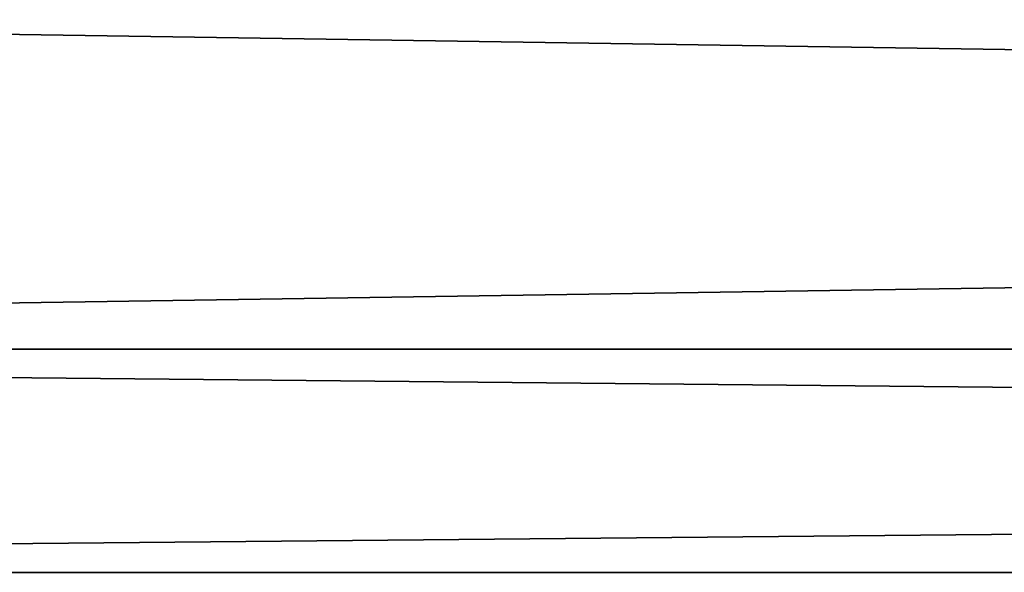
# Model space of a CAD drawing. Extents: x -250 to 250, y -697 to 625.
# Tile 205 of 256: x -156 to -139, y 496 to 505. Entities that reach past the tile are written whole.
import ezdxf

# ---------------------------------------------------------------- set-up
doc = ezdxf.new("R2010")
doc.units = 0
doc.header["$LTSCALE"] = 25.405557
doc.layers.add('280', color=7, linetype='CONTINUOUS')

msp = doc.modelspace()

# ---------------------------------------------------------------- linework, layer by layer
at = {"layer": '280', "color": 7, "linetype": 'CONTINUOUS'}
for points in [[(210, 506, -11), (210, 499.534, -8.899), (-210, 506, -11), (210, 506, -11)], [(-210, 506, -11), (210, 499.534, -8.899), (-210, 499.534, -8.899), (-210, 506, -11)], [(210, 499.534, 8.899), (210, 506, 11), (-210, 499.534, 8.899), (210, 499.534, 8.899)], [(210, 506, 11), (-210, 506, 11), (-210, 499.534, 8.899), (210, 506, 11)], [(210, 499.534, -8.899), (210, 495.538, -3.399), (-210, 499.534, -8.899), (210, 499.534, -8.899)], [(210, 495.538, -3.399), (-210, 495.538, -3.399), (-210, 499.534, -8.899), (210, 495.538, -3.399)], [(210, 495.538, 3.399), (210, 499.534, 8.899), (-210, 495.538, 3.399), (210, 495.538, 3.399)], [(210, 499.534, 8.899), (-210, 499.534, 8.899), (-210, 495.538, 3.399), (210, 499.534, 8.899)], [(210, 495.538, -3.399), (210, 495.538, 3.399), (-210, 495.538, -3.399), (210, 495.538, -3.399)], [(210, 495.538, 3.399), (-210, 495.538, 3.399), (-210, 495.538, -3.399), (210, 495.538, 3.399)]]:
    msp.add_3dface(points, dxfattribs=at)

doc.saveas('drawing.dxf')
